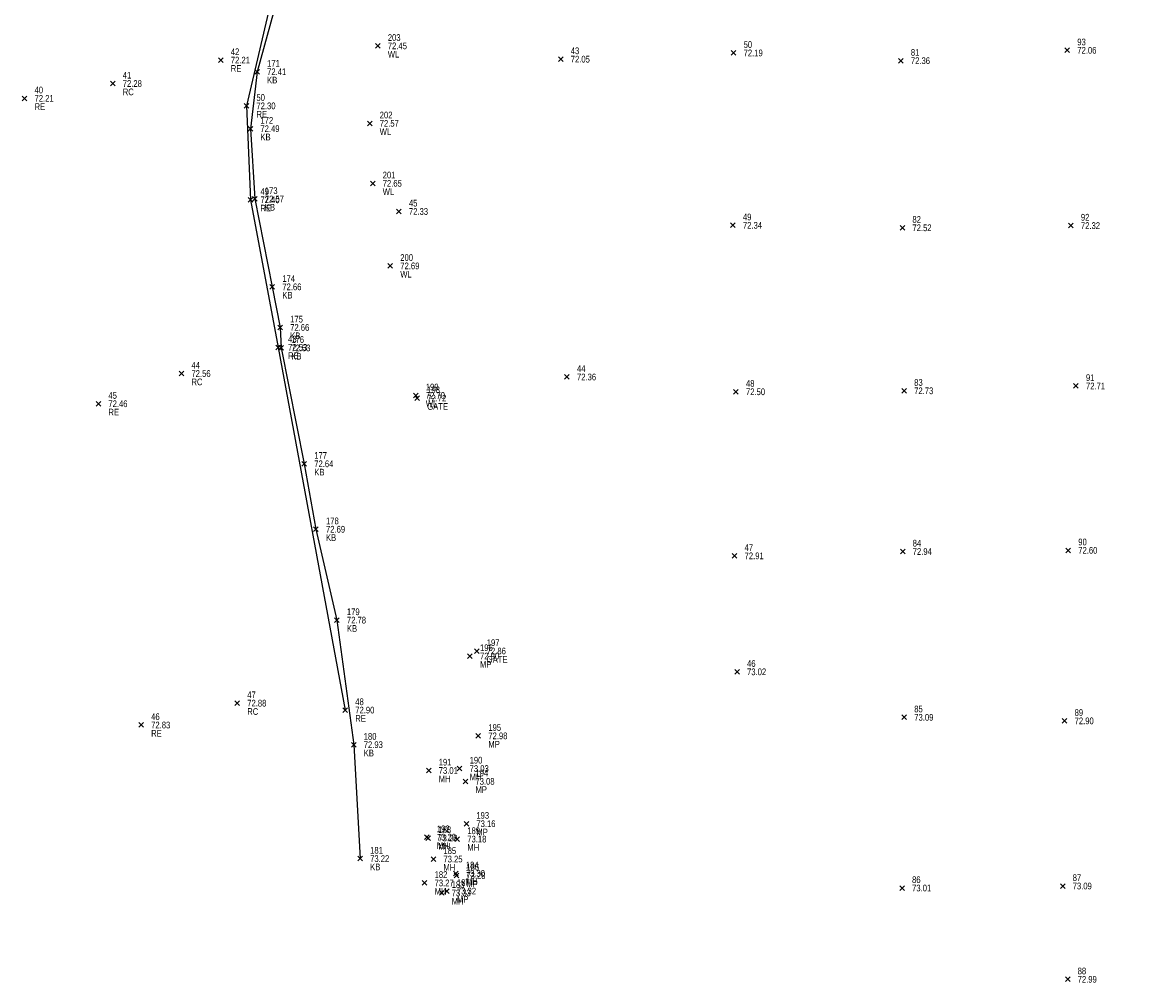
# Model space of a CAD drawing. Header units: feet. Extents: x 663429 to 663605, y 733160 to 733290.
# Tile 1 of 45: x 663449 to 663482, y 733167 to 733196. Entities that reach past the tile are written whole.
import ezdxf

# ---------------------------------------------------------------- set-up
doc = ezdxf.new("R2010")
doc.units = ezdxf.units.FT
doc.header["$MEASUREMENT"] = 0
doc.layers.get('0').update_dxf_attribs({"linetype": 'CONTINUOUS'})
for name, color, linetype in [('GATE', 7, 'CONTINUOUS'), ('KERB', 7, 'CONTINUOUS'), ('MANHOLE', 7, 'CONTINUOUS'), ('MINI PILLAR', 7, 'CONTINUOUS'), ('PNTDESC', 3, 'CONTINUOUS'), ('PNTELEV', 5, 'CONTINUOUS'), ('PNTNO', 7, 'CONTINUOUS'), ('PNTS', 1, 'CONTINUOUS'), ('ROAD EDGE', 1, 'CONTINUOUS'), ('WALL', 7, 'CONTINUOUS')]:
    doc.layers.add(name, color=color, linetype=linetype)
doc.styles.add('PTXT', font='ARIALN.TTF', dxfattribs={"width": 0.75})

# ---------------------------------------------------------------- blocks, each defined once
blk = doc.blocks.new('SPT10')
at = {"color": 0, "linetype": 'Continuous'}
for p, q in [((-0.35, -0.35), (0.35, 0.35)), ((0.35, -0.35), (-0.35, 0.35))]:
    blk.add_line(p, q, dxfattribs=at)
blk = doc.blocks.new('SRVPNO2')
at = {"layer": 'PNTDESC', "style": 'PTXT'}
blk.add_attdef('DESC2', (1.5, -1.75), '', height=1, dxfattribs=at)
at = {"layer": 'PNTNO', "style": 'PTXT'}
for tag in ['ELEV2', 'PT#']:
    blk.add_attdef(tag, (1.5, 0.75), '', height=1, dxfattribs=at)

msp = doc.modelspace()

# ---------------------------------------------------------------- linework, layer by layer
at = {"color": 1, "linetype": 'ByBlock'}
msp.add_polyline3d([(663519.94, 733213.49, 71.441), (663516.997, 733212.866, 71.442), (663516.138, 733212.654, 71.502), (663508.997, 733211.692, 71.57), (663500.683, 733210.422, 71.716), (663493.621, 733209.342, 71.975), (663492.151, 733209.067, 71.98), (663489.067, 733208.513, 72.128), (663483.572, 733207.709, 72.108), (663475.097, 733206.339, 72.15), (663468.127, 733205.084, 72.12), (663462.078, 733203.329, 71.973), (663460.531, 733202.598, 71.96), (663459.38, 733201.837, 71.991), (663457.659, 733199.962, 72.066), (663456.069, 733196.766, 72.206), (663455.309, 733193.507, 72.304), (663455.43, 733190.689, 72.398), (663456.259, 733186.263, 72.526), (663458.274, 733175.382, 72.895)], dxfattribs=at)
at = {"linetype": 'ByBlock'}
msp.add_polyline3d([(663483.577, 733207.636, 71.928), (663475.774, 733206.376, 72.084), (663467.632, 733204.935, 72.232), (663465.227, 733204.204, 72.11), (663464.478, 733203.987, 72.069), (663462.169, 733203.327, 71.927), (663460.901, 733202.786, 71.911), (663459.941, 733201.991, 72.043), (663458.728, 733200.902, 72.072), (663457.42, 733199.198, 72.152), (663456.232, 733196.722, 72.303), (663455.629, 733194.53, 72.406), (663455.429, 733192.823, 72.491), (663455.561, 733190.715, 72.566), (663456.086, 733188.078, 72.656), (663456.321, 733186.86, 72.657), (663456.355, 733186.247, 72.529), (663457.044, 733182.77, 72.64), (663457.396, 733180.807, 72.689), (663458.023, 733178.081, 72.776), (663458.528, 733174.344, 72.935), (663458.72, 733170.927, 73.221)], dxfattribs=at)
at = {"layer": 'GATE'}
for p in [(663460.432, 733184.739, 72.721), (663462.218, 733177.154, 72.86)]:
    msp.add_point(p, dxfattribs=at)
at = {"layer": 'KERB'}
for p in [(663455.629, 733194.53, 72.406), (663455.429, 733192.823, 72.491), (663455.561, 733190.715, 72.566), (663456.086, 733188.078, 72.656), (663456.321, 733186.86, 72.657), (663456.355, 733186.247, 72.529), (663457.044, 733182.77, 72.64), (663457.396, 733180.807, 72.689), (663458.023, 733178.081, 72.776), (663458.528, 733174.344, 72.935), (663458.72, 733170.927, 73.221)]:
    msp.add_point(p, dxfattribs=at)
at = {"layer": 'MANHOLE'}
for p in [(663460.777, 733173.57, 73.009), (663461.704, 733173.629, 73.029), (663460.721, 733171.57, 73.195), (663460.765, 733171.543, 73.203), (663461.634, 733171.512, 73.183), (663460.918, 733170.913, 73.249), (663461.59, 733170.482, 73.301), (663460.653, 733170.198, 73.273), (663461.166, 733169.899, 73.327)]:
    msp.add_point(p, dxfattribs=at)
at = {"layer": 'MINI PILLAR'}
for p in [(663462.015, 733177.003, 72.9), (663462.265, 733174.609, 72.978), (663461.879, 733173.245, 73.077), (663461.906, 733171.973, 73.16), (663461.606, 733170.421, 73.282), (663461.323, 733169.954, 73.319)]:
    msp.add_point(p, dxfattribs=at)
at = {"layer": 'PNTS'}
for p in [(663469.922, 733195.096, 72.187), (663479.931, 733195.174, 72.064), (663464.737, 733194.908, 72.053), (663474.939, 733194.862, 72.358), (663451.3, 733194.177, 72.279), (663459.884, 733190.339, 72.332), (663469.902, 733189.924, 72.338), (663474.985, 733189.85, 72.524), (663480.039, 733189.916, 72.324), (663453.361, 733185.477, 72.56), (663464.924, 733185.374, 72.359), (663480.191, 733185.104, 72.709), (663469.993, 733184.931, 72.495), (663475.038, 733184.96, 72.733), (663474.994, 733180.139, 72.936), (663479.96, 733180.174, 72.601), (663469.951, 733180.009, 72.913), (663470.025, 733176.53, 73.017), (663455.034, 733175.59, 72.884), (663475.041, 733175.165, 73.087), (663479.85, 733175.059, 72.902), (663479.792, 733170.105, 73.09), (663474.975, 733170.045, 73.009), (663479.942, 733167.306, 72.985)]:
    msp.add_point(p, dxfattribs=at)
at = {"layer": 'ROAD EDGE'}
for p in [(663454.541, 733194.879, 72.206), (663448.655, 733193.733, 72.214), (663455.309, 733193.507, 72.304), (663455.43, 733190.689, 72.398), (663456.259, 733186.263, 72.526), (663450.869, 733184.571, 72.464), (663458.274, 733175.382, 72.895), (663452.152, 733174.935, 72.829)]:
    msp.add_point(p, dxfattribs=at)
at = {"layer": 'WALL'}
for p in [(663459.25, 733195.307, 72.448), (663459.007, 733192.982, 72.567), (663459.097, 733191.182, 72.647), (663459.624, 733188.707, 72.691), (663460.39, 733184.822, 72.697)]:
    msp.add_point(p, dxfattribs=at)

# ---------------------------------------------------------------- block references
at = {"layer": 'GATE'}
ref = msp.add_blockref('SRVPNO2', (663460.432, 733184.739, 72.721), dxfattribs=dict(at, xscale=0.2, yscale=0.2, zscale=0.2))
ref.add_attrib('PT#', '198', (663460.732, 733184.889, 72.721), dxfattribs={"layer": 'PNTNO', "height": 0.2, "style": 'PTXT'})
ref.add_attrib('ELEV2', '72.72', (663460.732, 733184.639, 72.721), dxfattribs={"layer": 'PNTELEV', "height": 0.2, "style": 'PTXT'})
ref.add_attrib('DESC2', 'GATE', (663460.732, 733184.389, 72.721), dxfattribs={"layer": 'PNTDESC', "height": 0.2, "style": 'PTXT'})
at = {"layer": 'GATE', "xscale": 0.2, "yscale": 0.2, "zscale": 0.2}
for p in [(663460.432, 733184.739, 72.721), (663462.218, 733177.154, 72.86)]:
    msp.add_blockref('SPT10', p, dxfattribs=at)
at = {"layer": 'GATE'}
ref = msp.add_blockref('SRVPNO2', (663462.218, 733177.154, 72.86), dxfattribs=dict(at, xscale=0.2, yscale=0.2, zscale=0.2))
ref.add_attrib('PT#', '197', (663462.518, 733177.304, 72.86), dxfattribs={"layer": 'PNTNO', "height": 0.2, "style": 'PTXT'})
ref.add_attrib('ELEV2', '72.86', (663462.518, 733177.054, 72.86), dxfattribs={"layer": 'PNTELEV', "height": 0.2, "style": 'PTXT'})
ref.add_attrib('DESC2', 'GATE', (663462.518, 733176.804, 72.86), dxfattribs={"layer": 'PNTDESC', "height": 0.2, "style": 'PTXT'})
at = {"layer": 'KERB'}
ref = msp.add_blockref('SRVPNO2', (663455.629, 733194.53, 72.406), dxfattribs=dict(at, xscale=0.2, yscale=0.2, zscale=0.2))
ref.add_attrib('PT#', '171', (663455.929, 733194.68, 72.406), dxfattribs={"layer": 'PNTNO', "height": 0.2, "style": 'PTXT'})
ref.add_attrib('ELEV2', '72.41', (663455.929, 733194.43, 72.406), dxfattribs={"layer": 'PNTELEV', "height": 0.2, "style": 'PTXT'})
ref.add_attrib('DESC2', 'KB', (663455.929, 733194.18, 72.406), dxfattribs={"layer": 'PNTDESC', "height": 0.2, "style": 'PTXT'})
at = {"layer": 'KERB', "xscale": 0.2, "yscale": 0.2, "zscale": 0.2}
for p in [(663455.629, 733194.53, 72.406), (663455.429, 733192.823, 72.491), (663455.561, 733190.715, 72.566), (663456.086, 733188.078, 72.656), (663456.321, 733186.86, 72.657), (663456.355, 733186.247, 72.529), (663457.044, 733182.77, 72.64), (663457.396, 733180.807, 72.689), (663458.023, 733178.081, 72.776), (663458.528, 733174.344, 72.935), (663458.72, 733170.927, 73.221)]:
    msp.add_blockref('SPT10', p, dxfattribs=at)
at = {"layer": 'KERB'}
ref = msp.add_blockref('SRVPNO2', (663455.429, 733192.823, 72.491), dxfattribs=dict(at, xscale=0.2, yscale=0.2, zscale=0.2))
ref.add_attrib('PT#', '172', (663455.729, 733192.973, 72.491), dxfattribs={"layer": 'PNTNO', "height": 0.2, "style": 'PTXT'})
ref.add_attrib('ELEV2', '72.49', (663455.729, 733192.723, 72.491), dxfattribs={"layer": 'PNTELEV', "height": 0.2, "style": 'PTXT'})
ref.add_attrib('DESC2', 'KB', (663455.729, 733192.473, 72.491), dxfattribs={"layer": 'PNTDESC', "height": 0.2, "style": 'PTXT'})
ref = msp.add_blockref('SRVPNO2', (663455.561, 733190.715, 72.566), dxfattribs=dict(at, xscale=0.2, yscale=0.2, zscale=0.2))
ref.add_attrib('PT#', '173', (663455.861, 733190.865, 72.566), dxfattribs={"layer": 'PNTNO', "height": 0.2, "style": 'PTXT'})
ref.add_attrib('ELEV2', '72.57', (663455.861, 733190.615, 72.566), dxfattribs={"layer": 'PNTELEV', "height": 0.2, "style": 'PTXT'})
ref.add_attrib('DESC2', 'KB', (663455.861, 733190.365, 72.566), dxfattribs={"layer": 'PNTDESC', "height": 0.2, "style": 'PTXT'})
ref = msp.add_blockref('SRVPNO2', (663456.086, 733188.078, 72.656), dxfattribs=dict(at, xscale=0.2, yscale=0.2, zscale=0.2))
ref.add_attrib('PT#', '174', (663456.386, 733188.228, 72.656), dxfattribs={"layer": 'PNTNO', "height": 0.2, "style": 'PTXT'})
ref.add_attrib('ELEV2', '72.66', (663456.386, 733187.978, 72.656), dxfattribs={"layer": 'PNTELEV', "height": 0.2, "style": 'PTXT'})
ref.add_attrib('DESC2', 'KB', (663456.386, 733187.728, 72.656), dxfattribs={"layer": 'PNTDESC', "height": 0.2, "style": 'PTXT'})
ref = msp.add_blockref('SRVPNO2', (663456.321, 733186.86, 72.657), dxfattribs=dict(at, xscale=0.2, yscale=0.2, zscale=0.2))
ref.add_attrib('PT#', '175', (663456.621, 733187.01, 72.657), dxfattribs={"layer": 'PNTNO', "height": 0.2, "style": 'PTXT'})
ref.add_attrib('ELEV2', '72.66', (663456.621, 733186.76, 72.657), dxfattribs={"layer": 'PNTELEV', "height": 0.2, "style": 'PTXT'})
ref.add_attrib('DESC2', 'KB', (663456.621, 733186.51, 72.657), dxfattribs={"layer": 'PNTDESC', "height": 0.2, "style": 'PTXT'})
ref = msp.add_blockref('SRVPNO2', (663456.355, 733186.247, 72.529), dxfattribs=dict(at, xscale=0.2, yscale=0.2, zscale=0.2))
ref.add_attrib('PT#', '176', (663456.655, 733186.397, 72.529), dxfattribs={"layer": 'PNTNO', "height": 0.2, "style": 'PTXT'})
ref.add_attrib('ELEV2', '72.53', (663456.655, 733186.147, 72.529), dxfattribs={"layer": 'PNTELEV', "height": 0.2, "style": 'PTXT'})
ref.add_attrib('DESC2', 'KB', (663456.655, 733185.897, 72.529), dxfattribs={"layer": 'PNTDESC', "height": 0.2, "style": 'PTXT'})
ref = msp.add_blockref('SRVPNO2', (663457.044, 733182.77, 72.64), dxfattribs=dict(at, xscale=0.2, yscale=0.2, zscale=0.2))
ref.add_attrib('PT#', '177', (663457.344, 733182.92, 72.64), dxfattribs={"layer": 'PNTNO', "height": 0.2, "style": 'PTXT'})
ref.add_attrib('ELEV2', '72.64', (663457.344, 733182.67, 72.64), dxfattribs={"layer": 'PNTELEV', "height": 0.2, "style": 'PTXT'})
ref.add_attrib('DESC2', 'KB', (663457.344, 733182.42, 72.64), dxfattribs={"layer": 'PNTDESC', "height": 0.2, "style": 'PTXT'})
ref = msp.add_blockref('SRVPNO2', (663457.396, 733180.807, 72.689), dxfattribs=dict(at, xscale=0.2, yscale=0.2, zscale=0.2))
ref.add_attrib('PT#', '178', (663457.696, 733180.957, 72.689), dxfattribs={"layer": 'PNTNO', "height": 0.2, "style": 'PTXT'})
ref.add_attrib('ELEV2', '72.69', (663457.696, 733180.707, 72.689), dxfattribs={"layer": 'PNTELEV', "height": 0.2, "style": 'PTXT'})
ref.add_attrib('DESC2', 'KB', (663457.696, 733180.457, 72.689), dxfattribs={"layer": 'PNTDESC', "height": 0.2, "style": 'PTXT'})
ref = msp.add_blockref('SRVPNO2', (663458.023, 733178.081, 72.776), dxfattribs=dict(at, xscale=0.2, yscale=0.2, zscale=0.2))
ref.add_attrib('PT#', '179', (663458.323, 733178.231, 72.776), dxfattribs={"layer": 'PNTNO', "height": 0.2, "style": 'PTXT'})
ref.add_attrib('ELEV2', '72.78', (663458.323, 733177.981, 72.776), dxfattribs={"layer": 'PNTELEV', "height": 0.2, "style": 'PTXT'})
ref.add_attrib('DESC2', 'KB', (663458.323, 733177.731, 72.776), dxfattribs={"layer": 'PNTDESC', "height": 0.2, "style": 'PTXT'})
ref = msp.add_blockref('SRVPNO2', (663458.528, 733174.344, 72.935), dxfattribs=dict(at, xscale=0.2, yscale=0.2, zscale=0.2))
ref.add_attrib('PT#', '180', (663458.828, 733174.494, 72.935), dxfattribs={"layer": 'PNTNO', "height": 0.2, "style": 'PTXT'})
ref.add_attrib('ELEV2', '72.93', (663458.828, 733174.244, 72.935), dxfattribs={"layer": 'PNTELEV', "height": 0.2, "style": 'PTXT'})
ref.add_attrib('DESC2', 'KB', (663458.828, 733173.994, 72.935), dxfattribs={"layer": 'PNTDESC', "height": 0.2, "style": 'PTXT'})
ref = msp.add_blockref('SRVPNO2', (663458.72, 733170.927, 73.221), dxfattribs=dict(at, xscale=0.2, yscale=0.2, zscale=0.2))
ref.add_attrib('PT#', '181', (663459.02, 733171.077, 73.221), dxfattribs={"layer": 'PNTNO', "height": 0.2, "style": 'PTXT'})
ref.add_attrib('ELEV2', '73.22', (663459.02, 733170.827, 73.221), dxfattribs={"layer": 'PNTELEV', "height": 0.2, "style": 'PTXT'})
ref.add_attrib('DESC2', 'KB', (663459.02, 733170.577, 73.221), dxfattribs={"layer": 'PNTDESC', "height": 0.2, "style": 'PTXT'})
at = {"layer": 'MANHOLE'}
ref = msp.add_blockref('SRVPNO2', (663460.777, 733173.57, 73.009), dxfattribs=dict(at, xscale=0.2, yscale=0.2, zscale=0.2))
ref.add_attrib('PT#', '191', (663461.077, 733173.72, 73.009), dxfattribs={"layer": 'PNTNO', "height": 0.2, "style": 'PTXT'})
ref.add_attrib('ELEV2', '73.01', (663461.077, 733173.47, 73.009), dxfattribs={"layer": 'PNTELEV', "height": 0.2, "style": 'PTXT'})
ref.add_attrib('DESC2', 'MH', (663461.077, 733173.22, 73.009), dxfattribs={"layer": 'PNTDESC', "height": 0.2, "style": 'PTXT'})
ref = msp.add_blockref('SRVPNO2', (663461.704, 733173.629, 73.029), dxfattribs=dict(at, xscale=0.2, yscale=0.2, zscale=0.2))
ref.add_attrib('PT#', '190', (663462.004, 733173.779, 73.029), dxfattribs={"layer": 'PNTNO', "height": 0.2, "style": 'PTXT'})
ref.add_attrib('ELEV2', '73.03', (663462.004, 733173.529, 73.029), dxfattribs={"layer": 'PNTELEV', "height": 0.2, "style": 'PTXT'})
ref.add_attrib('DESC2', 'MH', (663462.004, 733173.279, 73.029), dxfattribs={"layer": 'PNTDESC', "height": 0.2, "style": 'PTXT'})
at = {"layer": 'MANHOLE', "xscale": 0.2, "yscale": 0.2, "zscale": 0.2}
for p in [(663460.777, 733173.57, 73.009), (663461.704, 733173.629, 73.029), (663460.721, 733171.57, 73.195), (663460.765, 733171.543, 73.203), (663461.634, 733171.512, 73.183), (663460.918, 733170.913, 73.249), (663461.59, 733170.482, 73.301), (663460.653, 733170.198, 73.273), (663461.166, 733169.899, 73.327)]:
    msp.add_blockref('SPT10', p, dxfattribs=at)
at = {"layer": 'MANHOLE'}
ref = msp.add_blockref('SRVPNO2', (663460.721, 733171.57, 73.195), dxfattribs=dict(at, xscale=0.2, yscale=0.2, zscale=0.2))
ref.add_attrib('PT#', '192', (663461.021, 733171.72, 73.195), dxfattribs={"layer": 'PNTNO', "height": 0.2, "style": 'PTXT'})
ref.add_attrib('ELEV2', '73.20', (663461.021, 733171.47, 73.195), dxfattribs={"layer": 'PNTELEV', "height": 0.2, "style": 'PTXT'})
ref.add_attrib('DESC2', 'MH', (663461.021, 733171.22, 73.195), dxfattribs={"layer": 'PNTDESC', "height": 0.2, "style": 'PTXT'})
ref = msp.add_blockref('SRVPNO2', (663460.765, 733171.543, 73.203), dxfattribs=dict(at, xscale=0.2, yscale=0.2, zscale=0.2))
ref.add_attrib('PT#', '188', (663461.065, 733171.693, 73.203), dxfattribs={"layer": 'PNTNO', "height": 0.2, "style": 'PTXT'})
ref.add_attrib('ELEV2', '73.20', (663461.065, 733171.443, 73.203), dxfattribs={"layer": 'PNTELEV', "height": 0.2, "style": 'PTXT'})
ref.add_attrib('DESC2', 'MH', (663461.065, 733171.193, 73.203), dxfattribs={"layer": 'PNTDESC', "height": 0.2, "style": 'PTXT'})
ref = msp.add_blockref('SRVPNO2', (663461.634, 733171.512, 73.183), dxfattribs=dict(at, xscale=0.2, yscale=0.2, zscale=0.2))
ref.add_attrib('PT#', '189', (663461.934, 733171.662, 73.183), dxfattribs={"layer": 'PNTNO', "height": 0.2, "style": 'PTXT'})
ref.add_attrib('ELEV2', '73.18', (663461.934, 733171.412, 73.183), dxfattribs={"layer": 'PNTELEV', "height": 0.2, "style": 'PTXT'})
ref.add_attrib('DESC2', 'MH', (663461.934, 733171.162, 73.183), dxfattribs={"layer": 'PNTDESC', "height": 0.2, "style": 'PTXT'})
ref = msp.add_blockref('SRVPNO2', (663460.918, 733170.913, 73.249), dxfattribs=dict(at, xscale=0.2, yscale=0.2, zscale=0.2))
ref.add_attrib('PT#', '185', (663461.218, 733171.063, 73.249), dxfattribs={"layer": 'PNTNO', "height": 0.2, "style": 'PTXT'})
ref.add_attrib('ELEV2', '73.25', (663461.218, 733170.813, 73.249), dxfattribs={"layer": 'PNTELEV', "height": 0.2, "style": 'PTXT'})
ref.add_attrib('DESC2', 'MH', (663461.218, 733170.563, 73.249), dxfattribs={"layer": 'PNTDESC', "height": 0.2, "style": 'PTXT'})
ref = msp.add_blockref('SRVPNO2', (663461.59, 733170.482, 73.301), dxfattribs=dict(at, xscale=0.2, yscale=0.2, zscale=0.2))
ref.add_attrib('PT#', '184', (663461.89, 733170.632, 73.301), dxfattribs={"layer": 'PNTNO', "height": 0.2, "style": 'PTXT'})
ref.add_attrib('ELEV2', '73.30', (663461.89, 733170.382, 73.301), dxfattribs={"layer": 'PNTELEV', "height": 0.2, "style": 'PTXT'})
ref.add_attrib('DESC2', 'MH', (663461.89, 733170.132, 73.301), dxfattribs={"layer": 'PNTDESC', "height": 0.2, "style": 'PTXT'})
ref = msp.add_blockref('SRVPNO2', (663460.653, 733170.198, 73.273), dxfattribs=dict(at, xscale=0.2, yscale=0.2, zscale=0.2))
ref.add_attrib('PT#', '182', (663460.953, 733170.348, 73.273), dxfattribs={"layer": 'PNTNO', "height": 0.2, "style": 'PTXT'})
ref.add_attrib('ELEV2', '73.27', (663460.953, 733170.098, 73.273), dxfattribs={"layer": 'PNTELEV', "height": 0.2, "style": 'PTXT'})
ref.add_attrib('DESC2', 'MH', (663460.953, 733169.848, 73.273), dxfattribs={"layer": 'PNTDESC', "height": 0.2, "style": 'PTXT'})
ref = msp.add_blockref('SRVPNO2', (663461.166, 733169.899, 73.327), dxfattribs=dict(at, xscale=0.2, yscale=0.2, zscale=0.2))
ref.add_attrib('PT#', '183', (663461.466, 733170.049, 73.327), dxfattribs={"layer": 'PNTNO', "height": 0.2, "style": 'PTXT'})
ref.add_attrib('ELEV2', '73.33', (663461.466, 733169.799, 73.327), dxfattribs={"layer": 'PNTELEV', "height": 0.2, "style": 'PTXT'})
ref.add_attrib('DESC2', 'MH', (663461.466, 733169.549, 73.327), dxfattribs={"layer": 'PNTDESC', "height": 0.2, "style": 'PTXT'})
at = {"layer": 'MINI PILLAR'}
ref = msp.add_blockref('SRVPNO2', (663462.015, 733177.003, 72.9), dxfattribs=dict(at, xscale=0.2, yscale=0.2, zscale=0.2))
ref.add_attrib('PT#', '196', (663462.315, 733177.153, 72.9), dxfattribs={"layer": 'PNTNO', "height": 0.2, "style": 'PTXT'})
ref.add_attrib('ELEV2', '72.90', (663462.315, 733176.903, 72.9), dxfattribs={"layer": 'PNTELEV', "height": 0.2, "style": 'PTXT'})
ref.add_attrib('DESC2', 'MP', (663462.315, 733176.653, 72.9), dxfattribs={"layer": 'PNTDESC', "height": 0.2, "style": 'PTXT'})
at = {"layer": 'MINI PILLAR', "xscale": 0.2, "yscale": 0.2, "zscale": 0.2}
for p in [(663462.015, 733177.003, 72.9), (663462.265, 733174.609, 72.978), (663461.879, 733173.245, 73.077), (663461.906, 733171.973, 73.16), (663461.606, 733170.421, 73.282), (663461.323, 733169.954, 73.319)]:
    msp.add_blockref('SPT10', p, dxfattribs=at)
at = {"layer": 'MINI PILLAR'}
ref = msp.add_blockref('SRVPNO2', (663462.265, 733174.609, 72.978), dxfattribs=dict(at, xscale=0.2, yscale=0.2, zscale=0.2))
ref.add_attrib('PT#', '195', (663462.565, 733174.759, 72.978), dxfattribs={"layer": 'PNTNO', "height": 0.2, "style": 'PTXT'})
ref.add_attrib('ELEV2', '72.98', (663462.565, 733174.509, 72.978), dxfattribs={"layer": 'PNTELEV', "height": 0.2, "style": 'PTXT'})
ref.add_attrib('DESC2', 'MP', (663462.565, 733174.259, 72.978), dxfattribs={"layer": 'PNTDESC', "height": 0.2, "style": 'PTXT'})
ref = msp.add_blockref('SRVPNO2', (663461.879, 733173.245, 73.077), dxfattribs=dict(at, xscale=0.2, yscale=0.2, zscale=0.2))
ref.add_attrib('PT#', '194', (663462.179, 733173.395, 73.077), dxfattribs={"layer": 'PNTNO', "height": 0.2, "style": 'PTXT'})
ref.add_attrib('ELEV2', '73.08', (663462.179, 733173.145, 73.077), dxfattribs={"layer": 'PNTELEV', "height": 0.2, "style": 'PTXT'})
ref.add_attrib('DESC2', 'MP', (663462.179, 733172.895, 73.077), dxfattribs={"layer": 'PNTDESC', "height": 0.2, "style": 'PTXT'})
ref = msp.add_blockref('SRVPNO2', (663461.906, 733171.973, 73.16), dxfattribs=dict(at, xscale=0.2, yscale=0.2, zscale=0.2))
ref.add_attrib('PT#', '193', (663462.206, 733172.123, 73.16), dxfattribs={"layer": 'PNTNO', "height": 0.2, "style": 'PTXT'})
ref.add_attrib('ELEV2', '73.16', (663462.206, 733171.873, 73.16), dxfattribs={"layer": 'PNTELEV', "height": 0.2, "style": 'PTXT'})
ref.add_attrib('DESC2', 'MP', (663462.206, 733171.623, 73.16), dxfattribs={"layer": 'PNTDESC', "height": 0.2, "style": 'PTXT'})
ref = msp.add_blockref('SRVPNO2', (663461.606, 733170.421, 73.282), dxfattribs=dict(at, xscale=0.2, yscale=0.2, zscale=0.2))
ref.add_attrib('PT#', '186', (663461.906, 733170.571, 73.282), dxfattribs={"layer": 'PNTNO', "height": 0.2, "style": 'PTXT'})
ref.add_attrib('ELEV2', '73.28', (663461.906, 733170.321, 73.282), dxfattribs={"layer": 'PNTELEV', "height": 0.2, "style": 'PTXT'})
ref.add_attrib('DESC2', 'MP', (663461.906, 733170.071, 73.282), dxfattribs={"layer": 'PNTDESC', "height": 0.2, "style": 'PTXT'})
ref = msp.add_blockref('SRVPNO2', (663461.323, 733169.954, 73.319), dxfattribs=dict(at, xscale=0.2, yscale=0.2, zscale=0.2))
ref.add_attrib('PT#', '187', (663461.623, 733170.104, 73.319), dxfattribs={"layer": 'PNTNO', "height": 0.2, "style": 'PTXT'})
ref.add_attrib('ELEV2', '73.32', (663461.623, 733169.854, 73.319), dxfattribs={"layer": 'PNTELEV', "height": 0.2, "style": 'PTXT'})
ref.add_attrib('DESC2', 'MP', (663461.623, 733169.604, 73.319), dxfattribs={"layer": 'PNTDESC', "height": 0.2, "style": 'PTXT'})
at = {"layer": 'PNTS'}
ref = msp.add_blockref('SRVPNO2', (663469.922, 733195.096, 72.187), dxfattribs=dict(at, xscale=0.2, yscale=0.2, zscale=0.2))
ref.add_attrib('PT#', '50', (663470.222, 733195.246, 57.749), dxfattribs={"layer": 'PNTNO', "height": 0.2, "style": 'PTXT'})
ref.add_attrib('ELEV2', '72.19', (663470.222, 733194.996, 57.749), dxfattribs={"layer": 'PNTELEV', "height": 0.2, "style": 'PTXT'})
ref = msp.add_blockref('SRVPNO2', (663479.931, 733195.174, 72.064), dxfattribs=dict(at, xscale=0.2, yscale=0.2, zscale=0.2))
ref.add_attrib('PT#', '93', (663480.231, 733195.324, 57.651), dxfattribs={"layer": 'PNTNO', "height": 0.2, "style": 'PTXT'})
ref.add_attrib('ELEV2', '72.06', (663480.231, 733195.074, 57.651), dxfattribs={"layer": 'PNTELEV', "height": 0.2, "style": 'PTXT'})
ref = msp.add_blockref('SRVPNO2', (663464.737, 733194.908, 72.053), dxfattribs=dict(at, xscale=0.2, yscale=0.2, zscale=0.2))
ref.add_attrib('PT#', '43', (663465.037, 733195.058, 57.642), dxfattribs={"layer": 'PNTNO', "height": 0.2, "style": 'PTXT'})
ref.add_attrib('ELEV2', '72.05', (663465.037, 733194.808, 57.642), dxfattribs={"layer": 'PNTELEV', "height": 0.2, "style": 'PTXT'})
at = {"layer": 'PNTS', "xscale": 0.2, "yscale": 0.2, "zscale": 0.2}
for p in [(663469.922, 733195.096, 72.187), (663479.931, 733195.174, 72.064), (663464.737, 733194.908, 72.053), (663474.939, 733194.862, 72.358), (663451.3, 733194.177, 72.279), (663459.884, 733190.339, 72.332), (663469.902, 733189.924, 72.338), (663474.985, 733189.85, 72.524), (663480.039, 733189.916, 72.324), (663453.361, 733185.477, 72.56), (663464.924, 733185.374, 72.359), (663480.191, 733185.104, 72.709), (663469.993, 733184.931, 72.495), (663475.038, 733184.96, 72.733), (663469.951, 733180.009, 72.913), (663474.994, 733180.139, 72.936), (663479.96, 733180.174, 72.601), (663470.025, 733176.53, 73.017), (663455.034, 733175.59, 72.884), (663475.041, 733175.165, 73.087), (663479.85, 733175.059, 72.902), (663474.975, 733170.045, 73.009), (663479.792, 733170.105, 73.09), (663479.942, 733167.306, 72.985)]:
    msp.add_blockref('SPT10', p, dxfattribs=at)
at = {"layer": 'PNTS'}
ref = msp.add_blockref('SRVPNO2', (663474.939, 733194.862, 72.358), dxfattribs=dict(at, xscale=0.2, yscale=0.2, zscale=0.2))
ref.add_attrib('PT#', '81', (663475.239, 733195.012, 57.887), dxfattribs={"layer": 'PNTNO', "height": 0.2, "style": 'PTXT'})
ref.add_attrib('ELEV2', '72.36', (663475.239, 733194.762, 57.887), dxfattribs={"layer": 'PNTELEV', "height": 0.2, "style": 'PTXT'})
ref = msp.add_blockref('SRVPNO2', (663451.3, 733194.177, 72.279), dxfattribs=dict(at, xscale=0.2, yscale=0.2, zscale=0.2))
ref.add_attrib('PT#', '41', (663451.6, 733194.327, 72.279), dxfattribs={"layer": 'PNTNO', "height": 0.2, "style": 'PTXT'})
ref.add_attrib('ELEV2', '72.28', (663451.6, 733194.077, 72.279), dxfattribs={"layer": 'PNTELEV', "height": 0.2, "style": 'PTXT'})
ref.add_attrib('DESC2', 'RC', (663451.6, 733193.827, 72.279), dxfattribs={"layer": 'PNTDESC', "height": 0.2, "style": 'PTXT'})
ref = msp.add_blockref('SRVPNO2', (663459.884, 733190.339, 72.332), dxfattribs=dict(at, xscale=0.2, yscale=0.2, zscale=0.2))
ref.add_attrib('PT#', '45', (663460.184, 733190.489, 57.865), dxfattribs={"layer": 'PNTNO', "height": 0.2, "style": 'PTXT'})
ref.add_attrib('ELEV2', '72.33', (663460.184, 733190.239, 57.865), dxfattribs={"layer": 'PNTELEV', "height": 0.2, "style": 'PTXT'})
ref = msp.add_blockref('SRVPNO2', (663469.902, 733189.924, 72.338), dxfattribs=dict(at, xscale=0.2, yscale=0.2, zscale=0.2))
ref.add_attrib('PT#', '49', (663470.202, 733190.074, 57.87), dxfattribs={"layer": 'PNTNO', "height": 0.2, "style": 'PTXT'})
ref.add_attrib('ELEV2', '72.34', (663470.202, 733189.824, 57.87), dxfattribs={"layer": 'PNTELEV', "height": 0.2, "style": 'PTXT'})
ref = msp.add_blockref('SRVPNO2', (663474.985, 733189.85, 72.524), dxfattribs=dict(at, xscale=0.2, yscale=0.2, zscale=0.2))
ref.add_attrib('PT#', '82', (663475.285, 733190, 58.019), dxfattribs={"layer": 'PNTNO', "height": 0.2, "style": 'PTXT'})
ref.add_attrib('ELEV2', '72.52', (663475.285, 733189.75, 58.019), dxfattribs={"layer": 'PNTELEV', "height": 0.2, "style": 'PTXT'})
ref = msp.add_blockref('SRVPNO2', (663480.039, 733189.916, 72.324), dxfattribs=dict(at, xscale=0.2, yscale=0.2, zscale=0.2))
ref.add_attrib('PT#', '92', (663480.339, 733190.066, 57.859), dxfattribs={"layer": 'PNTNO', "height": 0.2, "style": 'PTXT'})
ref.add_attrib('ELEV2', '72.32', (663480.339, 733189.816, 57.859), dxfattribs={"layer": 'PNTELEV', "height": 0.2, "style": 'PTXT'})
ref = msp.add_blockref('SRVPNO2', (663453.361, 733185.477, 72.56), dxfattribs=dict(at, xscale=0.2, yscale=0.2, zscale=0.2))
ref.add_attrib('PT#', '44', (663453.661, 733185.627, 72.56), dxfattribs={"layer": 'PNTNO', "height": 0.2, "style": 'PTXT'})
ref.add_attrib('ELEV2', '72.56', (663453.661, 733185.377, 72.56), dxfattribs={"layer": 'PNTELEV', "height": 0.2, "style": 'PTXT'})
ref.add_attrib('DESC2', 'RC', (663453.661, 733185.127, 72.56), dxfattribs={"layer": 'PNTDESC', "height": 0.2, "style": 'PTXT'})
ref = msp.add_blockref('SRVPNO2', (663464.924, 733185.374, 72.359), dxfattribs=dict(at, xscale=0.2, yscale=0.2, zscale=0.2))
ref.add_attrib('PT#', '44', (663465.224, 733185.524, 57.887), dxfattribs={"layer": 'PNTNO', "height": 0.2, "style": 'PTXT'})
ref.add_attrib('ELEV2', '72.36', (663465.224, 733185.274, 57.887), dxfattribs={"layer": 'PNTELEV', "height": 0.2, "style": 'PTXT'})
ref = msp.add_blockref('SRVPNO2', (663480.191, 733185.104, 72.709), dxfattribs=dict(at, xscale=0.2, yscale=0.2, zscale=0.2))
ref.add_attrib('PT#', '91', (663480.491, 733185.254, 58.167), dxfattribs={"layer": 'PNTNO', "height": 0.2, "style": 'PTXT'})
ref.add_attrib('ELEV2', '72.71', (663480.491, 733185.004, 58.167), dxfattribs={"layer": 'PNTELEV', "height": 0.2, "style": 'PTXT'})
ref = msp.add_blockref('SRVPNO2', (663469.993, 733184.931, 72.495), dxfattribs=dict(at, xscale=0.2, yscale=0.2, zscale=0.2))
ref.add_attrib('PT#', '48', (663470.293, 733185.081, 57.996), dxfattribs={"layer": 'PNTNO', "height": 0.2, "style": 'PTXT'})
ref.add_attrib('ELEV2', '72.50', (663470.293, 733184.831, 57.996), dxfattribs={"layer": 'PNTELEV', "height": 0.2, "style": 'PTXT'})
ref = msp.add_blockref('SRVPNO2', (663475.038, 733184.96, 72.733), dxfattribs=dict(at, xscale=0.2, yscale=0.2, zscale=0.2))
ref.add_attrib('PT#', '83', (663475.338, 733185.11, 58.186), dxfattribs={"layer": 'PNTNO', "height": 0.2, "style": 'PTXT'})
ref.add_attrib('ELEV2', '72.73', (663475.338, 733184.86, 58.186), dxfattribs={"layer": 'PNTELEV', "height": 0.2, "style": 'PTXT'})
ref = msp.add_blockref('SRVPNO2', (663474.994, 733180.139, 72.936), dxfattribs=dict(at, xscale=0.2, yscale=0.2, zscale=0.2))
ref.add_attrib('PT#', '84', (663475.294, 733180.289, 58.349), dxfattribs={"layer": 'PNTNO', "height": 0.2, "style": 'PTXT'})
ref.add_attrib('ELEV2', '72.94', (663475.294, 733180.039, 58.349), dxfattribs={"layer": 'PNTELEV', "height": 0.2, "style": 'PTXT'})
ref = msp.add_blockref('SRVPNO2', (663479.96, 733180.174, 72.601), dxfattribs=dict(at, xscale=0.2, yscale=0.2, zscale=0.2))
ref.add_attrib('PT#', '90', (663480.26, 733180.324, 58.081), dxfattribs={"layer": 'PNTNO', "height": 0.2, "style": 'PTXT'})
ref.add_attrib('ELEV2', '72.60', (663480.26, 733180.074, 58.081), dxfattribs={"layer": 'PNTELEV', "height": 0.2, "style": 'PTXT'})
ref = msp.add_blockref('SRVPNO2', (663469.951, 733180.009, 72.913), dxfattribs=dict(at, xscale=0.2, yscale=0.2, zscale=0.2))
ref.add_attrib('PT#', '47', (663470.251, 733180.159, 58.331), dxfattribs={"layer": 'PNTNO', "height": 0.2, "style": 'PTXT'})
ref.add_attrib('ELEV2', '72.91', (663470.251, 733179.909, 58.331), dxfattribs={"layer": 'PNTELEV', "height": 0.2, "style": 'PTXT'})
ref = msp.add_blockref('SRVPNO2', (663470.025, 733176.53, 73.017), dxfattribs=dict(at, xscale=0.2, yscale=0.2, zscale=0.2))
ref.add_attrib('PT#', '46', (663470.325, 733176.68, 58.414), dxfattribs={"layer": 'PNTNO', "height": 0.2, "style": 'PTXT'})
ref.add_attrib('ELEV2', '73.02', (663470.325, 733176.43, 58.414), dxfattribs={"layer": 'PNTELEV', "height": 0.2, "style": 'PTXT'})
ref = msp.add_blockref('SRVPNO2', (663455.034, 733175.59, 72.884), dxfattribs=dict(at, xscale=0.2, yscale=0.2, zscale=0.2))
ref.add_attrib('PT#', '47', (663455.334, 733175.74, 72.884), dxfattribs={"layer": 'PNTNO', "height": 0.2, "style": 'PTXT'})
ref.add_attrib('ELEV2', '72.88', (663455.334, 733175.49, 72.884), dxfattribs={"layer": 'PNTELEV', "height": 0.2, "style": 'PTXT'})
ref.add_attrib('DESC2', 'RC', (663455.334, 733175.24, 72.884), dxfattribs={"layer": 'PNTDESC', "height": 0.2, "style": 'PTXT'})
ref = msp.add_blockref('SRVPNO2', (663475.041, 733175.165, 73.087), dxfattribs=dict(at, xscale=0.2, yscale=0.2, zscale=0.2))
ref.add_attrib('PT#', '85', (663475.341, 733175.315, 58.469), dxfattribs={"layer": 'PNTNO', "height": 0.2, "style": 'PTXT'})
ref.add_attrib('ELEV2', '73.09', (663475.341, 733175.065, 58.469), dxfattribs={"layer": 'PNTELEV', "height": 0.2, "style": 'PTXT'})
ref = msp.add_blockref('SRVPNO2', (663479.85, 733175.059, 72.902), dxfattribs=dict(at, xscale=0.2, yscale=0.2, zscale=0.2))
ref.add_attrib('PT#', '89', (663480.15, 733175.209, 58.322), dxfattribs={"layer": 'PNTNO', "height": 0.2, "style": 'PTXT'})
ref.add_attrib('ELEV2', '72.90', (663480.15, 733174.959, 58.322), dxfattribs={"layer": 'PNTELEV', "height": 0.2, "style": 'PTXT'})
ref = msp.add_blockref('SRVPNO2', (663479.792, 733170.105, 73.09), dxfattribs=dict(at, xscale=0.2, yscale=0.2, zscale=0.2))
ref.add_attrib('PT#', '87', (663480.092, 733170.255, 58.472), dxfattribs={"layer": 'PNTNO', "height": 0.2, "style": 'PTXT'})
ref.add_attrib('ELEV2', '73.09', (663480.092, 733170.005, 58.472), dxfattribs={"layer": 'PNTELEV', "height": 0.2, "style": 'PTXT'})
ref = msp.add_blockref('SRVPNO2', (663474.975, 733170.045, 73.009), dxfattribs=dict(at, xscale=0.2, yscale=0.2, zscale=0.2))
ref.add_attrib('PT#', '86', (663475.275, 733170.195, 58.408), dxfattribs={"layer": 'PNTNO', "height": 0.2, "style": 'PTXT'})
ref.add_attrib('ELEV2', '73.01', (663475.275, 733169.945, 58.408), dxfattribs={"layer": 'PNTELEV', "height": 0.2, "style": 'PTXT'})
ref = msp.add_blockref('SRVPNO2', (663479.942, 733167.306, 72.985), dxfattribs=dict(at, xscale=0.2, yscale=0.2, zscale=0.2))
ref.add_attrib('PT#', '88', (663480.242, 733167.456, 58.388), dxfattribs={"layer": 'PNTNO', "height": 0.2, "style": 'PTXT'})
ref.add_attrib('ELEV2', '72.99', (663480.242, 733167.206, 58.388), dxfattribs={"layer": 'PNTELEV', "height": 0.2, "style": 'PTXT'})
at = {"layer": 'ROAD EDGE'}
ref = msp.add_blockref('SRVPNO2', (663454.541, 733194.879, 72.206), dxfattribs=dict(at, xscale=0.2, yscale=0.2, zscale=0.2))
ref.add_attrib('PT#', '42', (663454.841, 733195.029, 72.206), dxfattribs={"layer": 'PNTNO', "height": 0.2, "style": 'PTXT'})
ref.add_attrib('ELEV2', '72.21', (663454.841, 733194.779, 72.206), dxfattribs={"layer": 'PNTELEV', "height": 0.2, "style": 'PTXT'})
ref.add_attrib('DESC2', 'RE', (663454.841, 733194.529, 72.206), dxfattribs={"layer": 'PNTDESC', "height": 0.2, "style": 'PTXT'})
at = {"layer": 'ROAD EDGE', "xscale": 0.2, "yscale": 0.2, "zscale": 0.2}
for p in [(663454.541, 733194.879, 72.206), (663448.655, 733193.733, 72.214), (663455.309, 733193.507, 72.304), (663455.43, 733190.689, 72.398), (663456.259, 733186.263, 72.526), (663450.869, 733184.571, 72.464), (663458.274, 733175.382, 72.895), (663452.152, 733174.935, 72.829)]:
    msp.add_blockref('SPT10', p, dxfattribs=at)
at = {"layer": 'ROAD EDGE'}
ref = msp.add_blockref('SRVPNO2', (663448.655, 733193.733, 72.214), dxfattribs=dict(at, xscale=0.2, yscale=0.2, zscale=0.2))
ref.add_attrib('PT#', '40', (663448.955, 733193.883, 72.214), dxfattribs={"layer": 'PNTNO', "height": 0.2, "style": 'PTXT'})
ref.add_attrib('ELEV2', '72.21', (663448.955, 733193.633, 72.214), dxfattribs={"layer": 'PNTELEV', "height": 0.2, "style": 'PTXT'})
ref.add_attrib('DESC2', 'RE', (663448.955, 733193.383, 72.214), dxfattribs={"layer": 'PNTDESC', "height": 0.2, "style": 'PTXT'})
ref = msp.add_blockref('SRVPNO2', (663455.309, 733193.507, 72.304), dxfattribs=dict(at, xscale=0.2, yscale=0.2, zscale=0.2))
ref.add_attrib('PT#', '50', (663455.609, 733193.657, 72.304), dxfattribs={"layer": 'PNTNO', "height": 0.2, "style": 'PTXT'})
ref.add_attrib('ELEV2', '72.30', (663455.609, 733193.407, 72.304), dxfattribs={"layer": 'PNTELEV', "height": 0.2, "style": 'PTXT'})
ref.add_attrib('DESC2', 'RE', (663455.609, 733193.157, 72.304), dxfattribs={"layer": 'PNTDESC', "height": 0.2, "style": 'PTXT'})
ref = msp.add_blockref('SRVPNO2', (663455.43, 733190.689, 72.398), dxfattribs=dict(at, xscale=0.2, yscale=0.2, zscale=0.2))
ref.add_attrib('PT#', '49', (663455.73, 733190.839, 72.398), dxfattribs={"layer": 'PNTNO', "height": 0.2, "style": 'PTXT'})
ref.add_attrib('ELEV2', '72.40', (663455.73, 733190.589, 72.398), dxfattribs={"layer": 'PNTELEV', "height": 0.2, "style": 'PTXT'})
ref.add_attrib('DESC2', 'RE', (663455.73, 733190.339, 72.398), dxfattribs={"layer": 'PNTDESC', "height": 0.2, "style": 'PTXT'})
ref = msp.add_blockref('SRVPNO2', (663456.259, 733186.263, 72.526), dxfattribs=dict(at, xscale=0.2, yscale=0.2, zscale=0.2))
ref.add_attrib('PT#', '43', (663456.559, 733186.413, 72.526), dxfattribs={"layer": 'PNTNO', "height": 0.2, "style": 'PTXT'})
ref.add_attrib('ELEV2', '72.53', (663456.559, 733186.163, 72.526), dxfattribs={"layer": 'PNTELEV', "height": 0.2, "style": 'PTXT'})
ref.add_attrib('DESC2', 'RE', (663456.559, 733185.913, 72.526), dxfattribs={"layer": 'PNTDESC', "height": 0.2, "style": 'PTXT'})
ref = msp.add_blockref('SRVPNO2', (663450.869, 733184.571, 72.464), dxfattribs=dict(at, xscale=0.2, yscale=0.2, zscale=0.2))
ref.add_attrib('PT#', '45', (663451.169, 733184.721, 72.464), dxfattribs={"layer": 'PNTNO', "height": 0.2, "style": 'PTXT'})
ref.add_attrib('ELEV2', '72.46', (663451.169, 733184.471, 72.464), dxfattribs={"layer": 'PNTELEV', "height": 0.2, "style": 'PTXT'})
ref.add_attrib('DESC2', 'RE', (663451.169, 733184.221, 72.464), dxfattribs={"layer": 'PNTDESC', "height": 0.2, "style": 'PTXT'})
ref = msp.add_blockref('SRVPNO2', (663458.274, 733175.382, 72.895), dxfattribs=dict(at, xscale=0.2, yscale=0.2, zscale=0.2))
ref.add_attrib('PT#', '48', (663458.574, 733175.532, 72.895), dxfattribs={"layer": 'PNTNO', "height": 0.2, "style": 'PTXT'})
ref.add_attrib('ELEV2', '72.90', (663458.574, 733175.282, 72.895), dxfattribs={"layer": 'PNTELEV', "height": 0.2, "style": 'PTXT'})
ref.add_attrib('DESC2', 'RE', (663458.574, 733175.032, 72.895), dxfattribs={"layer": 'PNTDESC', "height": 0.2, "style": 'PTXT'})
ref = msp.add_blockref('SRVPNO2', (663452.152, 733174.935, 72.829), dxfattribs=dict(at, xscale=0.2, yscale=0.2, zscale=0.2))
ref.add_attrib('PT#', '46', (663452.452, 733175.085, 72.829), dxfattribs={"layer": 'PNTNO', "height": 0.2, "style": 'PTXT'})
ref.add_attrib('ELEV2', '72.83', (663452.452, 733174.835, 72.829), dxfattribs={"layer": 'PNTELEV', "height": 0.2, "style": 'PTXT'})
ref.add_attrib('DESC2', 'RE', (663452.452, 733174.585, 72.829), dxfattribs={"layer": 'PNTDESC', "height": 0.2, "style": 'PTXT'})
at = {"layer": 'WALL'}
ref = msp.add_blockref('SRVPNO2', (663459.25, 733195.307, 72.448), dxfattribs=dict(at, xscale=0.2, yscale=0.2, zscale=0.2))
ref.add_attrib('PT#', '203', (663459.55, 733195.457, 72.448), dxfattribs={"layer": 'PNTNO', "height": 0.2, "style": 'PTXT'})
ref.add_attrib('ELEV2', '72.45', (663459.55, 733195.207, 72.448), dxfattribs={"layer": 'PNTELEV', "height": 0.2, "style": 'PTXT'})
ref.add_attrib('DESC2', 'WL', (663459.55, 733194.957, 72.448), dxfattribs={"layer": 'PNTDESC', "height": 0.2, "style": 'PTXT'})
at = {"layer": 'WALL', "xscale": 0.2, "yscale": 0.2, "zscale": 0.2}
for p in [(663459.25, 733195.307, 72.448), (663459.007, 733192.982, 72.567), (663459.097, 733191.182, 72.647), (663459.624, 733188.707, 72.691), (663460.39, 733184.822, 72.697)]:
    msp.add_blockref('SPT10', p, dxfattribs=at)
at = {"layer": 'WALL'}
ref = msp.add_blockref('SRVPNO2', (663459.007, 733192.982, 72.567), dxfattribs=dict(at, xscale=0.2, yscale=0.2, zscale=0.2))
ref.add_attrib('PT#', '202', (663459.307, 733193.132, 72.567), dxfattribs={"layer": 'PNTNO', "height": 0.2, "style": 'PTXT'})
ref.add_attrib('ELEV2', '72.57', (663459.307, 733192.882, 72.567), dxfattribs={"layer": 'PNTELEV', "height": 0.2, "style": 'PTXT'})
ref.add_attrib('DESC2', 'WL', (663459.307, 733192.632, 72.567), dxfattribs={"layer": 'PNTDESC', "height": 0.2, "style": 'PTXT'})
ref = msp.add_blockref('SRVPNO2', (663459.097, 733191.182, 72.647), dxfattribs=dict(at, xscale=0.2, yscale=0.2, zscale=0.2))
ref.add_attrib('PT#', '201', (663459.397, 733191.332, 72.647), dxfattribs={"layer": 'PNTNO', "height": 0.2, "style": 'PTXT'})
ref.add_attrib('ELEV2', '72.65', (663459.397, 733191.082, 72.647), dxfattribs={"layer": 'PNTELEV', "height": 0.2, "style": 'PTXT'})
ref.add_attrib('DESC2', 'WL', (663459.397, 733190.832, 72.647), dxfattribs={"layer": 'PNTDESC', "height": 0.2, "style": 'PTXT'})
ref = msp.add_blockref('SRVPNO2', (663459.624, 733188.707, 72.691), dxfattribs=dict(at, xscale=0.2, yscale=0.2, zscale=0.2))
ref.add_attrib('PT#', '200', (663459.924, 733188.857, 72.691), dxfattribs={"layer": 'PNTNO', "height": 0.2, "style": 'PTXT'})
ref.add_attrib('ELEV2', '72.69', (663459.924, 733188.607, 72.691), dxfattribs={"layer": 'PNTELEV', "height": 0.2, "style": 'PTXT'})
ref.add_attrib('DESC2', 'WL', (663459.924, 733188.357, 72.691), dxfattribs={"layer": 'PNTDESC', "height": 0.2, "style": 'PTXT'})
ref = msp.add_blockref('SRVPNO2', (663460.39, 733184.822, 72.697), dxfattribs=dict(at, xscale=0.2, yscale=0.2, zscale=0.2))
ref.add_attrib('PT#', '199', (663460.69, 733184.972, 72.697), dxfattribs={"layer": 'PNTNO', "height": 0.2, "style": 'PTXT'})
ref.add_attrib('ELEV2', '72.70', (663460.69, 733184.722, 72.697), dxfattribs={"layer": 'PNTELEV', "height": 0.2, "style": 'PTXT'})
ref.add_attrib('DESC2', 'WL', (663460.69, 733184.472, 72.697), dxfattribs={"layer": 'PNTDESC', "height": 0.2, "style": 'PTXT'})

doc.saveas('drawing.dxf')
